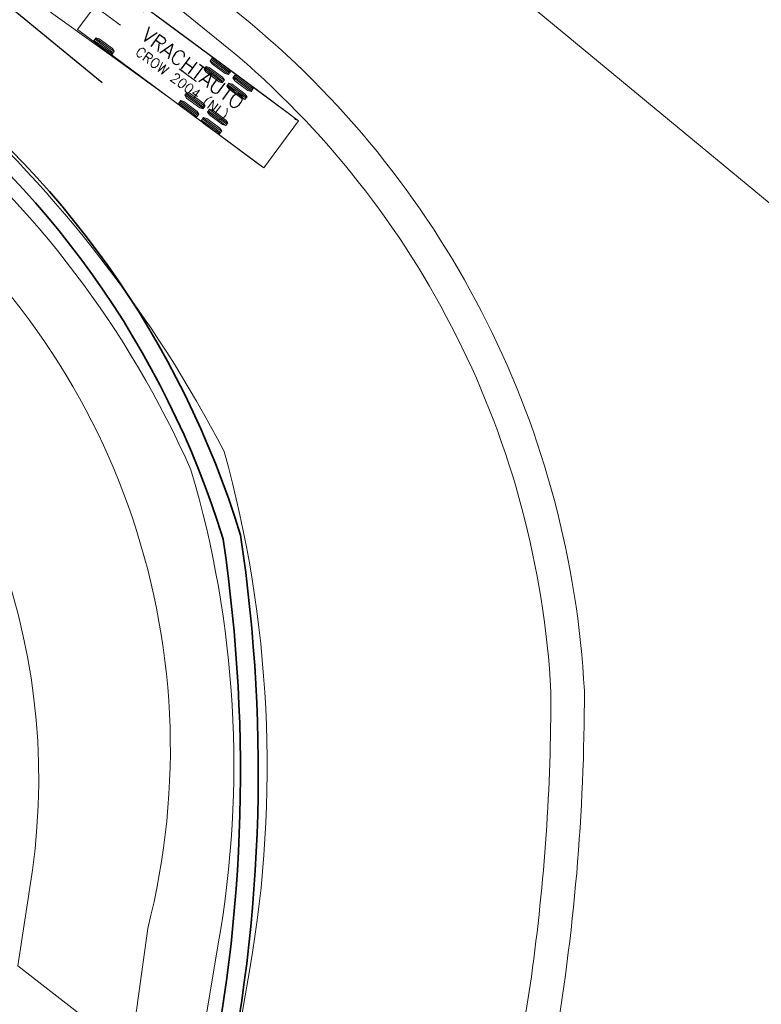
# Model space of a CAD drawing. Header units: metres. Extents: x 93008 to 98406, y 448779 to 454332.
# Tile 53 of 136: x 95657 to 95690, y 451614 to 451658. Entities that reach past the tile are written whole.
import ezdxf
from ezdxf.enums import TextEntityAlignment as Align

# ---------------------------------------------------------------- set-up
doc = ezdxf.new("R2010")
doc.units = ezdxf.units.M
doc.header["$MEASUREMENT"] = 0
for name, color, linetype, lineweight in [('B-PV-GR-HAAG-G', 85, 'GR-HAAG1', 35), ('B-PV-VH-VERHARDING_FIETSPAD-G', 252, 'Continuous', 18), ('B-RO-GR-BEPLANTING_CULTUUR_VASTE PLANTENVAK-GV', 83, 'Continuous', 18), ('B-RO-VH-VERHARDING_ASFALT-GV', 252, 'Continuous', 18), ('X-XX-AL-REFERENTIE_AUTOTURN-G', 7, 'Continuous', 18)]:
    doc.layers.add(name, color=color, linetype=linetype, lineweight=lineweight)
for name, color, linetype, lineweight, true_color in [('B-RO-GR-BEPLANTING_CULTUUR_VASTE PLANTENVAK-V', 7, 'Continuous', 18, 0xa5a552), ('B-RO-OG-TERREIN_CULTUURSCHEIDING-V', 7, 'Continuous', 18, 0x28c846), ('B-RO-VH-VERHARDING_BEDRIJFSVLOERPLAAT-V', 7, 'Continuous', 18, 0xcdcdcd), ('B-RO-VH-VERHARDING_BETONSTRAATSTEEN-V', 7, 'Continuous', 18, 0xcdcdcd)]:
    doc.layers.add(name, color=color, linetype=linetype, lineweight=lineweight, true_color=true_color)
doc.layers.add('X-XX-AL-HULPLIJN-G', color=6, linetype='Continuous', plot=False)
doc.styles.add('TSText', font='Simplex.shx')
doc.linetypes.add('GR-HAAG1', pattern='A,6,[176,NLCS.SHX,S=0.125,R=0,X=0,Y=0],-2', length=8)

# ---------------------------------------------------------------- blocks, each defined once
blk = doc.blocks.new('*U113')
at = {"layer": 'X-XX-AL-REFERENTIE_AUTOTURN-G', "color": 6, "linetype": 'Continuous', "lineweight": 0, "ltscale": 0.3048, "transparency": 33554687}
blk.add_circle((0, 0), 0.0127, dxfattribs=at)
blk = doc.blocks.new('*U114')
at = {"layer": 'X-XX-AL-REFERENTIE_AUTOTURN-G', "color": 6, "linetype": 'Continuous', "lineweight": 0, "ltscale": 0.3048, "transparency": 33554687}
blk.add_circle((0, 0), 0.0127, dxfattribs=at)
blk = doc.blocks.new('*U115')
at = {"layer": 'X-XX-AL-REFERENTIE_AUTOTURN-G', "color": 6, "linetype": 'Continuous', "lineweight": 0, "ltscale": 0.3048, "transparency": 33554687}
blk.add_circle((0, 0), 0.0127, dxfattribs=at)
blk = doc.blocks.new('*U133')
at = {"layer": 'X-XX-AL-REFERENTIE_AUTOTURN-G', "color": 3, "linetype": 'Continuous', "ltscale": 0.3048, "transparency": 33554687, "flags": 128}
blk.add_lwpolyline([(95658.042, 451662.005), (95660.603, 451660.105), (95662.455, 451658.748), (95664.38, 451657.321), (95666.136, 451656.003), (95666.243, 451655.912), (95666.31, 451655.835), (95666.453, 451655.765), (95664.892, 451653.661), (95664.545, 451653.918), (95660.724, 451656.749), (95657.968, 451658.76), (95654.856, 451660.988)], dxfattribs=at)
blk = doc.blocks.new('*U137')
at = {"layer": 'X-XX-AL-REFERENTIE_AUTOTURN-G', "color": 2, "linetype": 'Continuous', "ltscale": 0.3048, "transparency": 33554687}
for p, q in [((-6.887, 1.2465), (-7.903, 1.2465)), ((-6.887, 1.183), (-7.903, 1.183)), ((-6.887, 1.1195), (-7.903, 1.1195)), ((-5.617, 1.2465), (-6.633, 1.2465)), ((-5.617, 1.183), (-6.633, 1.183)), ((-5.617, 1.1195), (-6.633, 1.1195)), ((-6.887, 0.7893), (-7.903, 0.7893)), ((-6.887, 0.7258), (-7.903, 0.7258)), ((-6.887, 0.6623), (-7.903, 0.6623)), ((-5.617, 0.7893), (-6.633, 0.7893)), ((-5.617, 0.7258), (-6.633, 0.7258)), ((-5.617, 0.6623), (-6.633, 0.6623)), ((-6.887, -0.6623), (-7.903, -0.6623)), ((-6.887, -0.7258), (-7.903, -0.7258)), ((-6.887, -0.7893), (-7.903, -0.7893)), ((-5.617, -0.6623), (-6.633, -0.6623)), ((-5.617, -0.7258), (-6.633, -0.7258)), ((-5.617, -0.7893), (-6.633, -0.7893)), ((-6.887, -1.1195), (-7.903, -1.1195)), ((-6.887, -1.183), (-7.903, -1.183)), ((-6.887, -1.2465), (-7.903, -1.2465)), ((-5.617, -1.1195), (-6.633, -1.1195)), ((-5.617, -1.183), (-6.633, -1.183)), ((-5.617, -1.2465), (-6.633, -1.2465))]:
    blk.add_line(p, q, dxfattribs=at)
at = {"layer": 'X-XX-AL-REFERENTIE_AUTOTURN-G', "color": 254, "linetype": 'Continuous', "lineweight": 0, "ltscale": 0.3048, "transparency": 33554687}
blk.add_lwpolyline([(0, 1.31), (-10.4, 1.31), (-10.4, -1.31), (0, -1.31), (0, 1.31), (0, 1.31)], close=True, dxfattribs=at)
at = {"layer": 'X-XX-AL-REFERENTIE_AUTOTURN-G', "color": 254, "linetype": 'Continuous', "ltscale": 0.3048, "transparency": 33554687, "flags": 128}
for points in [[(-6.887, 1.262248), (-6.887, 1.103752), (-7.02924, 1.056), (-7.76076, 1.056), (-7.903, 1.103752), (-7.903, 1.262248), (-7.76076, 1.31), (-7.02924, 1.31)], [(-5.617, 1.262248), (-5.617, 1.103752), (-5.75924, 1.056), (-6.49076, 1.056), (-6.633, 1.103752), (-6.633, 1.262248), (-6.49076, 1.31), (-5.75924, 1.31)], [(-6.887, 0.805048), (-6.887, 0.646552), (-7.02924, 0.5988), (-7.76076, 0.5988), (-7.903, 0.646552), (-7.903, 0.805048), (-7.76076, 0.8528), (-7.02924, 0.8528)], [(-5.617, 0.805048), (-5.617, 0.646552), (-5.75924, 0.5988), (-6.49076, 0.5988), (-6.633, 0.646552), (-6.633, 0.805048), (-6.49076, 0.8528), (-5.75924, 0.8528)], [(-6.887, -0.646552), (-6.887, -0.805048), (-7.02924, -0.8528), (-7.76076, -0.8528), (-7.903, -0.805048), (-7.903, -0.646552), (-7.76076, -0.5988), (-7.02924, -0.5988)], [(-5.617, -0.646552), (-5.617, -0.805048), (-5.75924, -0.8528), (-6.49076, -0.8528), (-6.633, -0.805048), (-6.633, -0.646552), (-6.49076, -0.5988), (-5.75924, -0.5988)], [(-6.887, -1.103752), (-6.887, -1.262248), (-7.02924, -1.31), (-7.76076, -1.31), (-7.903, -1.262248), (-7.903, -1.103752), (-7.76076, -1.056), (-7.02924, -1.056)], [(-5.617, -1.103752), (-5.617, -1.262248), (-5.75924, -1.31), (-6.49076, -1.31), (-6.633, -1.262248), (-6.633, -1.103752), (-6.49076, -1.056), (-5.75924, -1.056)]]:
    blk.add_lwpolyline(points, close=True, dxfattribs=at)
blk = doc.blocks.new('*U136')
at = {"layer": 'X-XX-AL-REFERENTIE_AUTOTURN-G', "color": 2, "linetype": 'Continuous', "ltscale": 0.3048, "transparency": 33554687}
for p, q in [((0.259, 1.202), (1.075, 0.596)), ((0.297, 1.253), (1.113, 0.647)), ((0.335, 1.304), (1.151, 0.698)), ((-1.151, -0.698), (-0.335, -1.304)), ((-1.113, -0.647), (-0.297, -1.253)), ((-1.075, -0.596), (-0.259, -1.202))]:
    blk.add_line(p, q, dxfattribs=at)
at = {"layer": 'X-XX-AL-REFERENTIE_AUTOTURN-G', "color": 254, "linetype": 'Continuous', "ltscale": 0.3048, "transparency": 33554687, "flags": 128}
for points in [[(0.25, 1.189), (0.344, 1.316), (0.487, 1.27), (1.074, 0.834), (1.16, 0.711), (1.066, 0.584), (0.923, 0.63), (0.336, 1.066)], [(-1.16, -0.711), (-1.066, -0.584), (-0.923, -0.63), (-0.336, -1.066), (-0.25, -1.189), (-0.344, -1.316), (-0.487, -1.27), (-1.074, -0.834)]]:
    blk.add_lwpolyline(points, close=True, dxfattribs=at)
at = {"rotation": 143.4254460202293}
blk.add_blockref('*U137', (-1.124, 0.834), dxfattribs=at)
at = {"layer": 'X-XX-AL-REFERENTIE_AUTOTURN-G', "color": 4, "transparency": 33554687, "style": 'TSText'}
for s, height, p in [('VRACHTAUTO', 0.655, (3.278, -1.959)), ('CROW 2004 (NL)', 0.43667, (2.79, -2.617)), ('(c) 2020 Transoft Solutions, Inc. All rights reserved.', 0.0262, (3.052, -2.264))]:
    blk.add_text(s, height=height, rotation=323.4254, dxfattribs=at).set_placement(p, align=Align.MIDDLE_CENTER)
blk = doc.blocks.new('*U112')
at = {"layer": 'X-XX-AL-REFERENTIE_AUTOTURN-G', "color": 6, "linetype": 'Continuous', "ltscale": 0.3048, "transparency": 33554687, "flags": 128}
blk.add_lwpolyline([(95658.445, 451660.076), (95658.363, 451660.136)], dxfattribs=at)
at = {"layer": 'X-XX-AL-REFERENTIE_AUTOTURN-G', "color": 6, "linetype": 'Continuous', "ltscale": 0.3048, "transparency": 33554687}
blk.add_arc((95425.98, 451337.947), 397.25, 54.19855, 57.43352, dxfattribs=at)
for name, p in [('*U133', (0, 0)), ('*U136', (95658.445, 451660.076))]:
    blk.add_blockref(name, p)
for name, p, rotation in [('*U114', (95658.363, 451660.136), 144.1985471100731), ('*U115', (95658.363, 451660.136), 144.1985471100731), ('*U113', (95658.445, 451660.076), 143.4254460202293)]:
    blk.add_blockref(name, p, dxfattribs=dict(rotation=rotation))

msp = doc.modelspace()

# ---------------------------------------------------------------- linework, layer by layer
at = {"layer": 'B-PV-GR-HAAG-G', "ltscale": 0.25, "flags": 128}
msp.add_lwpolyline([(95666.886, 451634.737, 0.162434), (95651.456, 451656.432), (95618.352, 451683.7), (95617.844, 451683.083), (95650.965, 451655.8, -0.162215), (95666.104, 451634.559, -0.09432), (95665.073, 451608.27), (95662.924, 451596.002, 0.031915), (95660.395, 451571.116), (95660.928, 451562.476), (95661.726, 451562.526), (95661.196, 451571.126, -0.031854), (95663.712, 451595.864), (95665.857, 451608.111, 0.094454)], format="xyb", close=True, dxfattribs=at)
at = {"layer": 'B-PV-VH-VERHARDING_FIETSPAD-G'}
msp.add_lwpolyline([(95665.89, 451616.424, 0.115751), (95664.665, 451637.668, 0.116476), (95652.376, 451653.89), (95643.313, 451661.663), (95641.194, 451659.239), (95650.56, 451651.239, -0.305626), (95662.725, 451617.109), (95661.948, 451611.505), (95661.552, 451609.363), (95659.788, 451599.149), (95657.527, 451584.514, 0.024214), (95656.951, 451580.136, 0.024244), (95656.802, 451575.722), (95656.459, 451563.943), (95656.448, 451562.087), (95661.253, 451561.989, -0.362511), (95660.812, 451562.439), (95660.734, 451563.462), (95660.09, 451574.45), (95659.993, 451575.701, -0.037126), (95661.71, 451592.291), (95662.827, 451598.007)], format="xyb", close=True, dxfattribs=at)
at = {"layer": 'B-RO-GR-BEPLANTING_CULTUUR_VASTE PLANTENVAK-GV'}
msp.add_lwpolyline([(95665.542, 451605.096), (95667.304, 451615.309, 0.11109), (95666.15, 451638.501, 0.089434), (95653.653, 451654.659), (95641.789, 451664.483), (95618.586, 451683.997), (95618.418, 451683.79), (95617.456, 451682.601), (95631.105, 451671.877), (95643.313, 451661.663), (95652.376, 451653.89, -0.116476), (95664.665, 451637.668, -0.115751), (95665.89, 451616.424), (95662.827, 451598.007)], format="xyb", dxfattribs=at)
at = {"layer": 'B-RO-GR-BEPLANTING_CULTUUR_VASTE PLANTENVAK-V'}
msp.add_lwpolyline([(95811.996, 451705.22), (95812.193, 451705.064), (95814.511, 451708.061), (95806.206, 451714.76), (95804.23, 451712.374), (95804.602, 451712.072), (95733.492, 451625.068), (95678.378, 451669.831), (95677.283, 451670.72), (95675.907, 451671.838), (95651.218, 451691.891), (95651.218, 451691.891), (95646.468, 451686.086), (95731.929, 451615.483), (95748.051, 451634.706), (95751.991, 451631.457), (95752.484, 451631.051), (95758.019, 451637.704), (95757.46, 451638.156), (95781.582, 451668.047)], close=True, dxfattribs=at)
for points in [[(95731.306, 451610.972), (95734.389, 451613.721), (95737.042, 451615.532), (95738.917, 451616.613), (95751.327, 451631.183), (95751.991, 451631.457), (95748.051, 451634.706), (95731.929, 451615.483), (95646.468, 451686.086), (95646.468, 451686.086), (95644.989, 451684.279), (95649.796, 451680.35), (95648.312, 451678.513), (95648.312, 451678.513), (95652.079, 451670.059), (95667.319, 451657.711, -0.208534), (95682.298, 451627.763, -0.043805), (95680.896, 451611.48)], [(95665.542, 451605.096), (95667.304, 451615.309, 0.11109), (95666.15, 451638.501, 0.089434), (95653.653, 451654.659), (95641.789, 451664.483), (95618.586, 451683.997), (95618.418, 451683.79), (95617.456, 451682.601), (95631.105, 451671.877), (95643.313, 451661.663), (95652.376, 451653.89, -0.116476), (95664.665, 451637.668, -0.115751), (95665.89, 451616.424), (95662.827, 451598.007)]]:
    msp.add_lwpolyline(points, format="xyb", dxfattribs=at)
at = {"layer": 'B-RO-OG-TERREIN_CULTUURSCHEIDING-V'}
for points in [[(95630.001, 451668.596), (95607.82, 451680.995), (95607.215, 451679.803), (95606.862, 451679.048), (95608.404, 451678.339), (95614.784, 451673.494), (95632.98, 451658.555), (95646.87, 451646.991, -0.261277), (95657.557, 451619.72), (95656.901, 451615.442), (95661.948, 451611.505), (95662.725, 451617.109, 0.305626), (95650.56, 451651.239), (95641.194, 451659.239)], [(95651.135, 451668.894), (95666.366, 451656.553, -0.208156), (95680.799, 451627.722, -0.034901), (95679.922, 451614.949), (95679.418, 451611.748), (95680.896, 451611.48, 0.043805), (95682.298, 451627.763, 0.208534), (95667.319, 451657.711), (95652.079, 451670.059)]]:
    msp.add_lwpolyline(points, format="xyb", close=True, dxfattribs=at)
at = {"layer": 'B-RO-VH-VERHARDING_ASFALT-GV'}
for points in [[(95404.226, 451870.569), (95422.706, 451855.469), (95435.523, 451844.939), (95435.784, 451844.725), (95482.387, 451806.514), (95500, 451792.293), (95511.367, 451782.663), (95521.356, 451774.481), (95529.452, 451768.157), (95541.16, 451758.557), (95589.11, 451719.223), (95610.344, 451701.95), (95611.459, 451701.043), (95612.82, 451700), (95618.357, 451695.751), (95619.97, 451694.421), (95633.108, 451683.595), (95639.581, 451678.479), (95645.342, 451673.7), (95650.853, 451669.122), (95666.366, 451656.553, -0.208156), (95680.799, 451627.722, -0.034901), (95679.922, 451614.949), (95679.418, 451611.748)], [(95665.542, 451605.096), (95667.304, 451615.309, 0.11109), (95666.15, 451638.501, 0.089434), (95653.653, 451654.659), (95641.789, 451664.483), (95618.586, 451683.997), (95618.418, 451683.79, 0.140819), (95614.314, 451685.07, 0.153112), (95609.852, 451683.781), (95604.428, 451688.08, 0.226941), (95604.523, 451694.855), (95604.016, 451695.785), (95598.405, 451700), (95535.145, 451751.511)]]:
    msp.add_lwpolyline(points, format="xyb", dxfattribs=at)
at = {"layer": 'B-RO-VH-VERHARDING_BEDRIJFSVLOERPLAAT-V'}
msp.add_lwpolyline([(95661.71, 451592.291), (95662.827, 451598.007), (95665.89, 451616.424, 0.115751), (95664.665, 451637.668, 0.116476), (95652.376, 451653.89), (95643.313, 451661.663), (95641.194, 451659.239), (95650.56, 451651.239, -0.305626), (95662.725, 451617.109), (95661.948, 451611.505), (95661.552, 451609.363), (95659.788, 451599.149), (95657.527, 451584.514, 0.024214), (95656.951, 451580.136, 0.024244), (95656.802, 451575.722), (95656.459, 451563.943), (95656.448, 451562.087), (95661.253, 451561.989, -0.362511), (95660.812, 451562.439), (95660.734, 451563.462), (95660.09, 451574.45), (95659.993, 451575.701, -0.037126)], format="xyb", close=True, dxfattribs=at)
at = {"layer": 'B-RO-VH-VERHARDING_BETONSTRAATSTEEN-V'}
msp.add_lwpolyline([(95661.948, 451611.505), (95656.901, 451615.442), (95657.557, 451619.72, 0.261277), (95646.87, 451646.991), (95632.98, 451658.555), (95614.784, 451673.494), (95608.404, 451678.339), (95606.862, 451679.048), (95605.706, 451676.594), (95607.229, 451675.874), (95613.225, 451671.398), (95628.044, 451658.893), (95645.115, 451644.92, -0.262743), (95655.026, 451621.89), (95654.162, 451616.141), (95653.818, 451613.816), (95648.033, 451577.195)], format="xyb", dxfattribs=at)
at = {"layer": 'X-XX-AL-HULPLIJN-G'}
msp.add_line((95660.686, 451655.026), (95422.183, 451850.186), dxfattribs=at)

# ---------------------------------------------------------------- block references
msp.add_blockref('*U112', (3.033, -2.451))

doc.saveas('drawing.dxf')
